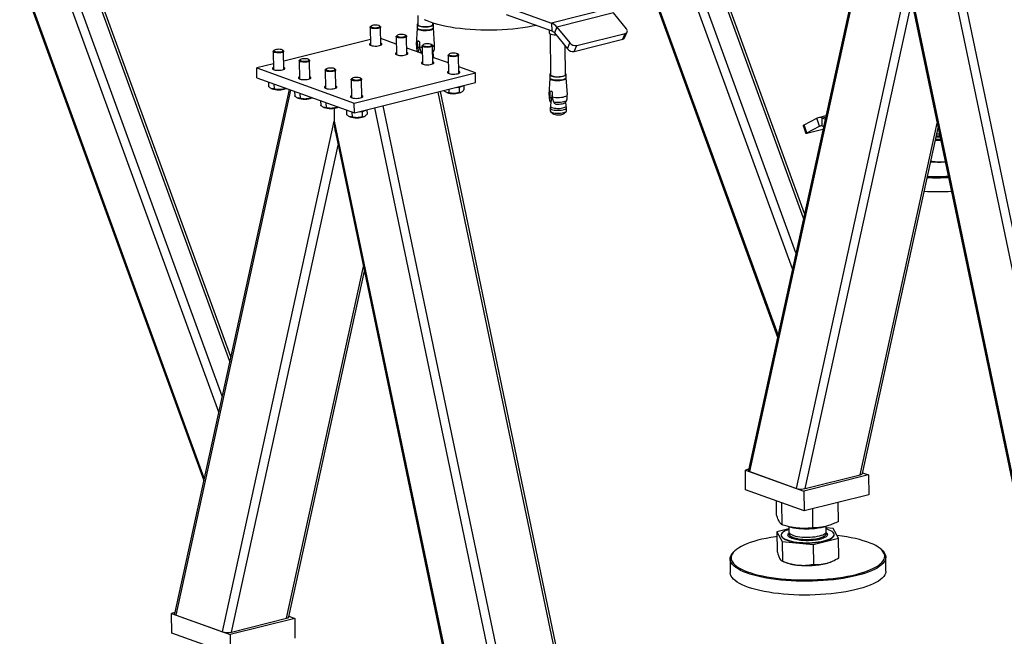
# Model space of a CAD drawing. Header units: millimetres. Extents: x 0 to 841, y 0 to 594.
# Tile 9 of 177: x 82 to 130, y 51 to 81. Entities that reach past the tile are written whole.
import ezdxf

# ---------------------------------------------------------------- set-up
doc = ezdxf.new("R2010")
doc.units = ezdxf.units.MM
doc.layers.add('NOTES', color=6, linetype='Continuous')
doc.layers.add('TRAIT-FORT', color=4, linetype='Continuous', lineweight=25)
doc.dimstyles.new('SLDDIMSTYLE2', dxfattribs={"dimtxt": 0.18, "dimasz": 1, "dimexe": 0, "dimexo": 0.0625, "dimgap": 0, "dimtad": 0, "dimtih": 1, "dimtoh": 1, "dimdec": 0, "dimrnd": 1e-09, "dimzin": 0, "dimdsep": 46, "dimtxsty": 'Standard', "dimblk1": 'DOT', "dimblk2": 'DOT', "dimsah": 1, "dimcen": 0.09, "dimadec": 0, "dimazin": 0, "dimtfac": 1, "dimtdec": 0, "dimtofl": 0, "dimtmove": 0, "dimatfit": 3, "dimldrblk": 'DOT', "dimfxl": 1, "dimfrac": 2, "dimtolj": 1, "dimtzin": 0, "dimarcsym": 0})

# ---------------------------------------------------------------- blocks, each defined once
blk = doc.blocks.new('_Dot')
at = {"color": 0, "linetype": 'ByBlock', "lineweight": -2}
blk.add_line((-0.5, 0), (-1, 0), dxfattribs=at)
at = {"color": 0, "linetype": 'ByBlock', "const_width": 0.5}
blk.add_lwpolyline([(-0.25, 0, 1), (0.25, 0, 1)], format="xyb", close=True, dxfattribs=at)

msp = doc.modelspace()

# ---------------------------------------------------------------- linework, layer by layer
at = {"layer": 'TRAIT-FORT', "color": 4, "linetype": 'Continuous', "lineweight": 25}
for p, q in [((109.952, 90.087), (118.823, 65.724)), ((118.847, 65.834), (110.025, 90.06)), ((119.544, 69.02), (112.162, 89.291)), ((119.711, 69.787), (112.677, 89.106)), ((120.078, 71.465), (113.801, 88.701)), ((120.126, 71.683), (113.948, 88.649)), ((122.946, 84.579), (117.419, 59.302)), ((117.49, 59.236), (123.026, 84.55)), ((127.056, 83.692), (133.354, 53.527)), ((127.464, 83.794), (133.786, 53.515)), ((82.293, 83.17), (91.164, 58.807)), ((91.188, 58.917), (82.366, 83.143)), ((119.731, 58.429), (125.116, 83.057)), ((125.116, 83.057), (131.113, 54.333)), ((91.885, 62.103), (84.503, 82.374)), ((92.053, 62.871), (85.018, 82.189)), ((125.169, 82.516), (131.042, 54.388)), ((92.419, 64.548), (86.143, 81.784)), ((92.467, 64.766), (86.289, 81.732)), ((105.741, 81.658), (107.935, 80.868)), ((120.162, 58.417), (125.298, 81.9)), ((101.478, 81.233), (101.483, 80.797)), ((105.746, 81.276), (107.939, 80.487)), ((110.662, 81.55), (107.935, 80.868)), ((110.914, 81.358), (108.187, 80.676)), ((111.54, 80.589), (110.914, 81.358)), ((99.235, 80.724), (99.202, 80.694)), ((99.677, 80.699), (99.644, 80.729)), ((101.45, 80.796), (101.452, 80.648)), ((102.203, 80.805), (102.202, 80.871)), ((102.237, 80.657), (102.235, 80.805)), ((107.935, 80.868), (107.939, 80.487)), ((99.19, 80.67), (99.2, 79.795)), ((99.7, 79.801), (99.69, 80.676)), ((100.443, 80.219), (100.453, 79.344)), ((100.489, 80.273), (100.456, 80.243)), ((100.931, 80.248), (100.897, 80.278)), ((100.953, 79.35), (100.943, 80.225)), ((101.447, 80.626), (101.411, 79.819)), ((102.296, 79.829), (102.242, 80.636)), ((107.813, 80.532), (107.815, 80.406)), ((107.856, 80.355), (107.878, 78.383)), ((108.187, 80.676), (108.065, 80.39)), ((108.065, 80.39), (108.692, 79.622)), ((108.187, 80.676), (108.813, 79.907)), ((109.145, 79.788), (111.483, 80.372)), ((111.361, 80.087), (111.483, 80.372)), ((111.454, 80.157), (111.575, 80.442)), ((99.197, 80.071), (95.021, 79.027)), ((100.448, 79.845), (99.697, 80.115)), ((101.463, 79.756), (101.475, 79.956)), ((101.465, 79.675), (101.463, 79.756)), ((101.549, 79.975), (101.475, 79.956)), ((101.56, 79.954), (101.54, 79.694)), ((101.566, 79.924), (101.568, 79.718)), ((101.697, 79.768), (101.707, 78.893)), ((101.742, 79.822), (101.709, 79.791)), ((102.184, 79.797), (102.15, 79.827)), ((102.207, 78.899), (102.197, 79.774)), ((108.598, 78.391), (108.583, 79.755)), ((108.692, 79.622), (108.813, 79.907)), ((109.023, 79.502), (111.361, 80.087)), ((109.023, 79.502), (109.145, 79.788)), ((94.515, 79.501), (94.525, 78.626)), ((94.56, 79.555), (94.527, 79.525)), ((95.003, 79.53), (94.969, 79.56)), ((95.025, 78.632), (95.015, 79.507)), ((101.701, 79.394), (100.95, 79.664)), ((101.458, 79.543), (101.465, 79.675)), ((101.54, 79.694), (101.465, 79.675)), ((101.484, 79.472), (101.501, 79.476)), ((101.501, 79.476), (101.498, 79.467)), ((101.568, 79.718), (101.576, 79.635)), ((101.576, 79.635), (101.628, 79.482)), ((101.628, 79.482), (101.701, 79.472)), ((102.239, 79.285), (102.222, 79.471)), ((102.258, 79.204), (102.239, 79.287)), ((102.951, 79.317), (102.961, 78.442)), ((102.996, 79.371), (102.963, 79.34)), ((103.438, 79.346), (103.404, 79.376)), ((103.461, 78.448), (103.451, 79.323)), ((94.522, 78.902), (93.72, 78.701)), ((95.769, 79.05), (95.779, 78.175)), ((95.814, 79.104), (95.781, 79.073)), ((96.256, 79.079), (96.222, 79.109)), ((96.279, 78.181), (96.269, 79.056)), ((102.955, 78.942), (102.203, 79.213)), ((102.258, 79.193), (102.258, 79.204)), ((102.259, 79.193), (102.259, 79.196)), ((93.72, 78.701), (98.421, 77.01)), ((93.726, 78.224), (93.72, 78.701)), ((97.022, 78.599), (97.032, 77.724)), ((97.067, 78.653), (97.035, 78.622)), ((97.509, 78.628), (97.476, 78.658)), ((97.533, 77.73), (97.522, 78.605)), ((98.421, 77.01), (104.264, 78.471)), ((104.264, 78.471), (103.457, 78.762)), ((104.27, 77.994), (104.264, 78.471)), ((107.845, 78.383), (107.847, 78.235)), ((108.633, 78.244), (108.631, 78.392)), ((93.726, 78.224), (98.426, 76.533)), ((94.291, 78.02), (94.294, 77.81)), ((94.357, 77.997), (94.348, 78)), ((94.549, 77.928), (94.552, 77.688)), ((98.276, 78.148), (98.286, 77.273)), ((98.321, 78.202), (98.288, 78.171)), ((98.426, 76.533), (104.27, 77.994)), ((98.763, 78.177), (98.73, 78.206)), ((98.786, 77.279), (98.776, 78.154)), ((103.708, 77.853), (103.71, 77.645)), ((107.842, 78.213), (107.807, 77.405)), ((108.692, 77.416), (108.638, 78.222)), ((95.287, 77.662), (89.76, 52.385)), ((89.831, 52.319), (95.367, 77.633)), ((94.428, 77.711), (94.446, 77.703)), ((95.042, 77.751), (95.042, 77.698)), ((95.125, 77.711), (95.137, 77.716)), ((95.545, 77.569), (95.548, 77.359)), ((95.61, 77.546), (95.602, 77.549)), ((95.803, 77.477), (95.806, 77.237)), ((102.454, 77.54), (108.776, 47.26)), ((108.883, 47.336), (102.571, 77.569)), ((102.863, 77.527), (102.881, 77.518)), ((102.986, 77.673), (102.987, 77.504)), ((103.475, 77.779), (103.478, 77.514)), ((103.561, 77.526), (103.581, 77.536)), ((107.858, 77.343), (107.87, 77.543)), ((107.945, 77.562), (107.87, 77.543)), ((107.955, 77.541), (107.936, 77.28)), ((107.962, 77.51), (107.964, 77.305)), ((95.681, 77.26), (95.7, 77.252)), ((96.295, 77.299), (96.296, 77.247)), ((96.379, 77.259), (96.391, 77.265)), ((96.799, 77.118), (96.801, 76.908)), ((96.864, 77.095), (96.856, 77.098)), ((97.056, 77.026), (97.059, 76.786)), ((98.426, 76.533), (98.421, 77.01)), ((107.853, 77.13), (107.86, 77.261)), ((107.86, 77.261), (107.858, 77.343)), ((107.936, 77.28), (107.86, 77.261)), ((107.889, 77.052), (107.877, 76.863)), ((107.88, 77.058), (107.896, 77.062)), ((107.893, 77.049), (107.88, 77.058)), ((107.896, 77.062), (107.893, 77.049)), ((107.964, 77.305), (107.972, 77.221)), ((107.972, 77.221), (108.023, 77.068)), ((108.099, 76.979), (108.132, 76.963)), ((108.635, 76.872), (108.618, 77.057)), ((96.935, 76.809), (96.953, 76.8)), ((97.45, 76.76), (97.458, 76.14)), ((97.549, 76.848), (97.549, 76.796)), ((97.632, 76.808), (97.644, 76.814)), ((98.052, 76.667), (98.054, 76.457)), ((98.117, 76.644), (98.109, 76.647)), ((98.31, 76.574), (98.313, 76.335)), ((98.8, 76.61), (98.803, 76.345)), ((99.033, 76.684), (99.035, 76.476)), ((99.398, 76.775), (105.695, 46.61)), ((99.805, 76.877), (106.127, 46.598)), ((107.859, 76.773), (107.861, 76.636)), ((107.877, 76.865), (107.86, 76.781)), ((107.881, 76.599), (108.001, 76.493)), ((108.519, 76.499), (108.637, 76.608)), ((108.653, 76.79), (108.634, 76.874)), ((108.656, 76.645), (108.654, 76.782)), ((92.072, 51.513), (97.458, 76.14)), ((97.458, 76.14), (103.455, 47.417)), ((98.189, 76.358), (98.207, 76.349)), ((98.886, 76.357), (98.906, 76.367)), ((120.106, 75.956), (120.719, 76.278)), ((120.235, 75.58), (120.106, 75.956)), ((120.849, 75.902), (120.719, 76.278)), ((121.157, 76.396), (120.784, 76.303)), ((120.969, 76.29), (121.143, 76.334)), ((120.969, 76.29), (121.121, 76.235)), ((120.974, 75.908), (120.969, 76.29)), ((122.811, 59.079), (126.521, 76.042)), ((97.51, 75.599), (103.383, 47.471)), ((120.064, 75.923), (120.193, 75.547)), ((120.235, 75.58), (120.849, 75.902)), ((121.013, 75.738), (120.295, 75.558)), ((120.849, 75.902), (120.915, 75.919)), ((120.974, 75.908), (121.044, 75.883)), ((122.919, 59.143), (126.567, 75.822)), ((126.433, 75.211), (126.691, 75.227)), ((126.639, 75.364), (126.467, 75.367)), ((126.662, 75.365), (126.639, 75.364)), ((92.503, 51.5), (97.639, 74.983)), ((126.859, 74.172), (126.91, 74.179)), ((126.859, 74.172), (126.91, 74.175)), ((95.152, 52.162), (98.862, 69.125)), ((95.26, 52.226), (98.908, 68.905)), ((117.43, 59.352), (117.274, 59.314)), ((117.274, 59.314), (120.095, 58.299)), ((117.285, 58.359), (117.274, 59.314)), ((117.49, 59.236), (119.731, 58.429)), ((123.211, 59.078), (120.095, 58.299)), ((120.162, 58.417), (122.811, 59.079)), ((122.927, 59.18), (123.211, 59.078)), ((123.211, 59.078), (123.222, 58.123)), ((120.105, 57.344), (117.285, 58.359)), ((120.095, 58.299), (120.105, 57.344)), ((123.222, 58.123), (120.105, 57.344)), ((118.781, 57.133), (118.773, 57.824)), ((119.043, 56.669), (119.031, 57.731)), ((120.53, 56.519), (120.52, 57.448)), ((121.755, 56.833), (121.745, 57.754)), ((119.35, 56.586), (119.471, 56.558)), ((119.373, 56.581), (119.375, 56.33)), ((121.074, 56.576), (121.146, 56.595)), ((121.175, 56.35), (121.172, 56.604)), ((121.502, 56.493), (121.173, 56.526)), ((121.765, 56.029), (121.502, 56.493)), ((119.374, 56.479), (118.79, 56.329)), ((118.79, 56.329), (119.052, 55.866)), ((118.79, 56.329), (118.801, 55.382)), ((118.999, 56.174), (119, 56.165)), ((120.54, 55.716), (121.765, 56.029)), ((121.555, 56.194), (121.555, 56.204)), ((121.775, 55.082), (121.765, 56.029)), ((119.052, 55.866), (120.54, 55.716)), ((119.052, 55.866), (119.063, 54.919)), ((120.54, 55.716), (120.55, 54.769)), ((116.77, 55.419), (116.723, 55.375)), ((123.848, 55.457), (123.801, 55.499)), ((124.047, 54.442), (124.04, 55.11)), ((116.54, 55.024), (116.548, 54.356)), ((119.029, 54.928), (119.135, 54.88)), ((121.448, 54.907), (121.509, 54.936)), ((89.771, 52.436), (89.615, 52.397)), ((89.626, 51.442), (89.615, 52.397)), ((89.615, 52.397), (92.436, 51.382)), ((89.831, 52.319), (92.072, 51.513)), ((95.269, 52.263), (95.552, 52.161)), ((95.552, 52.161), (92.436, 51.382)), ((92.503, 51.5), (95.152, 52.162)), ((95.552, 52.161), (95.563, 51.207)), ((92.447, 50.427), (89.626, 51.442)), ((92.436, 51.382), (92.447, 50.427))]:
    msp.add_line(p, q, dxfattribs=at)
at = {"layer": 'TRAIT-FORT', "color": 4, "linetype": 'Continuous', "lineweight": 25, "flags": 128}
for points in [[(99.677, 80.699), (99.68, 80.696), (99.69, 80.676), (99.681, 80.656), (99.654, 80.637), (99.612, 80.621), (99.557, 80.608), (99.493, 80.601), (99.424, 80.599), (99.358, 80.602), (99.297, 80.61), (99.247, 80.624), (99.211, 80.64), (99.192, 80.66), (99.192, 80.68), (99.202, 80.694)], [(99.622, 80.742), (99.581, 80.756), (99.527, 80.766), (99.465, 80.77), (99.401, 80.769), (99.341, 80.762), (99.289, 80.75), (99.25, 80.735), (99.228, 80.717), (99.225, 80.698), (99.242, 80.679), (99.275, 80.663), (99.324, 80.651), (99.382, 80.644), (99.446, 80.643), (99.509, 80.647), (99.566, 80.656), (99.611, 80.67), (99.642, 80.687), (99.654, 80.706), (99.648, 80.725), (99.622, 80.742)], [(101.482, 80.843), (101.462, 80.825), (101.45, 80.8), (101.457, 80.775), (101.482, 80.751), (101.524, 80.729), (101.581, 80.711), (101.65, 80.697), (101.727, 80.688), (101.811, 80.684), (101.896, 80.686), (101.978, 80.692), (102.054, 80.705), (102.12, 80.721), (102.173, 80.741), (102.211, 80.764), (102.232, 80.789), (102.234, 80.814), (102.218, 80.839), (102.202, 80.851)], [(101.483, 80.797), (101.482, 80.797), (101.492, 80.773), (101.519, 80.751), (101.562, 80.731), (101.619, 80.714), (101.688, 80.702), (101.764, 80.695), (101.844, 80.694), (101.924, 80.697), (102, 80.706), (102.068, 80.72), (102.125, 80.737), (102.168, 80.758), (102.194, 80.781), (102.203, 80.805)], [(107.198, 80.753), (107.001, 80.712), (106.777, 80.671), (106.544, 80.634), (106.304, 80.603), (106.058, 80.576), (105.807, 80.555), (105.552, 80.539), (105.295, 80.528), (105.036, 80.522), (104.777, 80.522), (104.52, 80.526), (104.265, 80.536), (104.013, 80.552), (103.766, 80.573), (103.525, 80.598), (103.292, 80.629), (103.066, 80.664), (102.85, 80.704), (102.644, 80.749), (102.449, 80.798), (102.266, 80.851), (102.097, 80.907), (101.942, 80.967), (101.801, 81.031)], [(100.931, 80.248), (100.934, 80.245), (100.943, 80.225), (100.935, 80.205), (100.908, 80.186), (100.865, 80.17), (100.81, 80.157), (100.746, 80.15), (100.678, 80.147), (100.611, 80.151), (100.551, 80.159), (100.501, 80.173), (100.465, 80.189), (100.446, 80.209), (100.446, 80.229), (100.456, 80.243)], [(100.876, 80.291), (100.834, 80.305), (100.781, 80.315), (100.719, 80.319), (100.655, 80.318), (100.594, 80.311), (100.542, 80.299), (100.504, 80.284), (100.482, 80.266), (100.479, 80.246), (100.495, 80.228), (100.529, 80.212), (100.578, 80.2), (100.636, 80.193), (100.699, 80.192), (100.762, 80.196), (100.819, 80.205), (100.865, 80.219), (100.896, 80.236), (100.908, 80.255), (100.901, 80.274), (100.876, 80.291)], [(101.447, 80.626), (101.454, 80.603), (101.479, 80.578), (101.521, 80.556), (101.579, 80.538), (101.649, 80.524), (101.728, 80.514), (101.812, 80.511), (101.898, 80.512), (101.982, 80.519), (102.059, 80.531), (102.126, 80.548), (102.18, 80.569), (102.218, 80.592), (102.239, 80.617), (102.242, 80.636)], [(101.452, 80.648), (101.459, 80.627), (101.484, 80.603), (101.526, 80.581), (101.582, 80.563), (101.651, 80.549), (101.729, 80.54), (101.813, 80.536), (101.897, 80.538), (101.98, 80.545), (102.056, 80.557), (102.122, 80.573), (102.175, 80.593), (102.213, 80.616), (102.233, 80.641), (102.237, 80.657)], [(107.815, 80.406), (107.816, 80.397), (107.833, 80.372), (107.867, 80.349), (107.917, 80.328), (107.982, 80.312), (108.057, 80.3), (108.14, 80.293), (108.145, 80.293)], [(111.483, 80.372), (111.518, 80.385), (111.546, 80.404), (111.568, 80.428), (111.58, 80.456), (111.584, 80.487), (111.578, 80.521), (111.563, 80.555), (111.54, 80.589)], [(99.199, 79.894), (99.188, 79.889), (99.16, 79.868), (99.149, 79.846), (99.158, 79.823), (99.184, 79.803), (99.228, 79.785), (99.285, 79.771), (99.353, 79.762), (99.427, 79.758), (99.502, 79.76), (99.573, 79.767), (99.637, 79.78)], [(99.637, 79.78), (99.69, 79.796), (99.727, 79.816), (99.747, 79.838), (99.748, 79.86), (99.73, 79.882), (99.699, 79.9)], [(102.184, 79.797), (102.187, 79.794), (102.197, 79.774), (102.188, 79.754), (102.161, 79.735), (102.119, 79.719), (102.064, 79.706), (102, 79.699), (101.932, 79.696), (101.865, 79.7), (101.804, 79.708), (101.754, 79.721), (101.719, 79.738), (101.699, 79.758), (101.699, 79.778), (101.709, 79.791)], [(102.13, 79.84), (102.088, 79.854), (102.034, 79.864), (101.972, 79.868), (101.908, 79.867), (101.848, 79.86), (101.796, 79.848), (101.757, 79.833), (101.736, 79.815), (101.733, 79.795), (101.749, 79.777), (101.783, 79.761), (101.831, 79.749), (101.89, 79.742), (101.953, 79.74), (102.016, 79.744), (102.073, 79.754), (102.119, 79.768), (102.149, 79.785), (102.161, 79.804), (102.155, 79.823), (102.13, 79.84)], [(102.197, 79.743), (102.225, 79.754), (102.268, 79.779), (102.291, 79.807), (102.296, 79.829)], [(95.003, 79.53), (95.005, 79.527), (95.015, 79.507), (95.006, 79.487), (94.979, 79.468), (94.937, 79.452), (94.882, 79.439), (94.818, 79.432), (94.75, 79.43), (94.683, 79.433), (94.623, 79.441), (94.572, 79.455), (94.537, 79.471), (94.518, 79.491), (94.517, 79.511), (94.527, 79.525)], [(94.948, 79.573), (94.906, 79.587), (94.852, 79.597), (94.79, 79.601), (94.726, 79.6), (94.666, 79.593), (94.614, 79.581), (94.576, 79.566), (94.554, 79.548), (94.551, 79.529), (94.567, 79.51), (94.601, 79.494), (94.649, 79.482), (94.708, 79.475), (94.771, 79.473), (94.834, 79.478), (94.891, 79.487), (94.937, 79.501), (94.967, 79.518), (94.979, 79.537), (94.973, 79.556), (94.948, 79.573)], [(100.452, 79.443), (100.442, 79.438), (100.413, 79.417), (100.403, 79.394), (100.411, 79.372), (100.438, 79.352), (100.481, 79.334), (100.539, 79.32), (100.606, 79.311), (100.68, 79.307), (100.755, 79.309), (100.827, 79.316), (100.891, 79.329)], [(100.891, 79.329), (100.943, 79.345), (100.98, 79.365), (101, 79.387), (101.001, 79.409), (100.983, 79.431), (100.952, 79.449)], [(101.432, 79.582), (101.436, 79.568), (101.458, 79.543)], [(101.568, 79.718), (101.646, 79.703), (101.698, 79.697)], [(103.438, 79.346), (103.441, 79.343), (103.451, 79.323), (103.442, 79.303), (103.415, 79.284), (103.373, 79.268), (103.317, 79.255), (103.253, 79.248), (103.185, 79.245), (103.118, 79.249), (103.058, 79.257), (103.008, 79.27), (102.972, 79.287), (102.953, 79.306), (102.953, 79.327), (102.963, 79.34)], [(103.383, 79.389), (103.341, 79.403), (103.288, 79.413), (103.226, 79.417), (103.162, 79.416), (103.101, 79.409), (103.049, 79.397), (103.011, 79.382), (102.989, 79.363), (102.986, 79.344), (103.002, 79.326), (103.036, 79.31), (103.084, 79.298), (103.143, 79.291), (103.207, 79.289), (103.27, 79.293), (103.327, 79.303), (103.372, 79.317), (103.403, 79.334), (103.415, 79.353), (103.408, 79.372), (103.383, 79.389)], [(96.256, 79.079), (96.259, 79.076), (96.269, 79.056), (96.26, 79.036), (96.233, 79.017), (96.191, 79.001), (96.135, 78.988), (96.071, 78.981), (96.004, 78.978), (95.937, 78.982), (95.876, 78.99), (95.826, 79.003), (95.79, 79.02), (95.771, 79.04), (95.771, 79.06), (95.781, 79.073)], [(96.201, 79.122), (96.16, 79.136), (96.106, 79.146), (96.044, 79.15), (95.98, 79.149), (95.919, 79.142), (95.867, 79.13), (95.829, 79.115), (95.807, 79.096), (95.805, 79.077), (95.82, 79.059), (95.854, 79.043), (95.903, 79.031), (95.961, 79.024), (96.025, 79.022), (96.088, 79.027), (96.145, 79.036), (96.191, 79.05), (96.221, 79.067), (96.233, 79.086), (96.226, 79.105), (96.201, 79.122)], [(101.706, 78.992), (101.695, 78.987), (101.667, 78.966), (101.656, 78.943), (101.665, 78.921), (101.691, 78.901), (101.735, 78.883), (101.792, 78.869), (101.86, 78.86), (101.934, 78.856), (102.009, 78.858), (102.081, 78.865), (102.144, 78.878)], [(102.144, 78.878), (102.197, 78.894), (102.234, 78.914), (102.254, 78.936), (102.255, 78.958), (102.237, 78.98), (102.206, 78.997)], [(94.524, 78.725), (94.514, 78.72), (94.485, 78.699), (94.474, 78.677), (94.483, 78.654), (94.51, 78.634), (94.553, 78.616), (94.611, 78.602), (94.678, 78.593), (94.752, 78.589), (94.827, 78.591), (94.899, 78.598), (94.963, 78.611)], [(94.963, 78.611), (95.015, 78.627), (95.052, 78.647), (95.072, 78.669), (95.073, 78.691), (95.055, 78.713), (95.024, 78.731)], [(97.509, 78.628), (97.513, 78.625), (97.522, 78.605), (97.513, 78.585), (97.487, 78.566), (97.444, 78.55), (97.389, 78.537), (97.325, 78.53), (97.257, 78.527), (97.19, 78.531), (97.129, 78.539), (97.079, 78.552), (97.044, 78.569), (97.025, 78.589), (97.024, 78.609), (97.035, 78.622)], [(97.455, 78.671), (97.413, 78.685), (97.359, 78.695), (97.297, 78.699), (97.233, 78.698), (97.173, 78.691), (97.121, 78.679), (97.082, 78.664), (97.061, 78.645), (97.058, 78.626), (97.074, 78.608), (97.108, 78.592), (97.156, 78.58), (97.215, 78.573), (97.278, 78.571), (97.341, 78.575), (97.398, 78.585), (97.444, 78.599), (97.474, 78.616), (97.487, 78.635), (97.48, 78.653), (97.455, 78.671)], [(102.959, 78.541), (102.949, 78.535), (102.92, 78.515), (102.91, 78.492), (102.918, 78.47), (102.945, 78.449), (102.989, 78.432), (103.046, 78.418), (103.113, 78.409), (103.187, 78.405), (103.262, 78.407), (103.334, 78.414), (103.398, 78.426)], [(103.398, 78.426), (103.45, 78.443), (103.487, 78.463), (103.507, 78.485), (103.508, 78.507), (103.49, 78.529), (103.459, 78.546)], [(107.878, 78.43), (107.87, 78.424), (107.849, 78.399), (107.847, 78.374), (107.863, 78.349), (107.896, 78.326), (107.946, 78.306), (108.009, 78.29), (108.083, 78.278), (108.165, 78.272), (108.249, 78.27), (108.333, 78.275), (108.413, 78.284), (108.484, 78.299)], [(107.878, 78.383), (107.878, 78.383), (107.888, 78.359), (107.915, 78.337), (107.958, 78.317), (108.015, 78.301), (108.083, 78.289), (108.16, 78.282), (108.239, 78.28), (108.32, 78.284), (108.396, 78.292), (108.464, 78.306)], [(108.464, 78.306), (108.521, 78.324), (108.563, 78.344), (108.589, 78.368), (108.598, 78.391)], [(108.484, 78.299), (108.544, 78.317), (108.59, 78.339), (108.619, 78.363), (108.631, 78.388), (108.624, 78.413), (108.599, 78.437), (108.598, 78.438)], [(95.778, 78.274), (95.767, 78.269), (95.738, 78.248), (95.728, 78.225), (95.737, 78.203), (95.763, 78.182), (95.807, 78.165), (95.864, 78.151), (95.931, 78.142), (96.005, 78.138), (96.08, 78.14), (96.152, 78.147), (96.216, 78.16)], [(96.216, 78.16), (96.268, 78.176), (96.305, 78.196), (96.325, 78.218), (96.326, 78.24), (96.309, 78.262), (96.277, 78.28)], [(98.763, 78.177), (98.766, 78.174), (98.776, 78.154), (98.767, 78.134), (98.74, 78.115), (98.698, 78.098), (98.642, 78.086), (98.578, 78.079), (98.511, 78.076), (98.444, 78.08), (98.383, 78.088), (98.333, 78.101), (98.297, 78.118), (98.279, 78.137), (98.278, 78.158), (98.288, 78.171)], [(98.708, 78.22), (98.667, 78.234), (98.613, 78.244), (98.551, 78.248), (98.487, 78.247), (98.426, 78.24), (98.374, 78.228), (98.336, 78.212), (98.315, 78.194), (98.312, 78.175), (98.328, 78.157), (98.362, 78.141), (98.41, 78.129), (98.468, 78.122), (98.532, 78.12), (98.595, 78.124), (98.652, 78.134), (98.697, 78.148), (98.728, 78.165), (98.74, 78.183), (98.733, 78.202), (98.708, 78.22)], [(107.842, 78.213), (107.844, 78.202), (107.86, 78.177), (107.894, 78.153), (107.944, 78.133), (108.008, 78.117), (108.083, 78.105), (108.165, 78.098), (108.251, 78.097), (108.336, 78.101), (108.417, 78.111), (108.49, 78.126)], [(107.847, 78.235), (107.849, 78.226), (107.865, 78.201), (107.898, 78.178), (107.948, 78.158), (108.011, 78.142), (108.085, 78.13), (108.166, 78.124), (108.251, 78.123), (108.334, 78.127), (108.414, 78.136), (108.486, 78.151)], [(108.486, 78.151), (108.546, 78.169), (108.591, 78.191), (108.621, 78.215), (108.632, 78.24), (108.633, 78.244)], [(108.49, 78.126), (108.55, 78.144), (108.597, 78.166), (108.626, 78.191), (108.638, 78.216), (108.638, 78.222)], [(97.031, 77.823), (97.021, 77.818), (96.992, 77.797), (96.982, 77.774), (96.99, 77.752), (97.017, 77.731), (97.06, 77.714), (97.117, 77.7), (97.185, 77.691), (97.259, 77.687), (97.334, 77.689), (97.406, 77.696), (97.47, 77.709)], [(97.47, 77.709), (97.522, 77.725), (97.559, 77.745), (97.579, 77.767), (97.58, 77.789), (97.562, 77.811), (97.531, 77.828)], [(98.285, 77.372), (98.275, 77.366), (98.246, 77.346), (98.235, 77.323), (98.244, 77.301), (98.271, 77.28), (98.314, 77.263), (98.371, 77.249), (98.439, 77.239), (98.512, 77.236), (98.587, 77.238), (98.659, 77.245), (98.724, 77.257)], [(98.724, 77.257), (98.775, 77.274), (98.813, 77.294), (98.832, 77.316), (98.833, 77.338), (98.816, 77.36), (98.785, 77.377)], [(107.964, 77.305), (108.041, 77.29), (108.128, 77.28), (108.221, 77.276), (108.314, 77.279), (108.405, 77.287), (108.489, 77.3), (108.562, 77.318), (108.62, 77.341), (108.663, 77.366), (108.687, 77.393), (108.692, 77.416)], [(107.828, 77.166), (107.832, 77.155), (107.853, 77.13)], [(108.023, 77.068), (108.102, 77.058), (108.187, 77.052), (108.275, 77.051), (108.362, 77.056), (108.444, 77.067), (108.518, 77.082), (108.581, 77.101), (108.629, 77.123), (108.662, 77.148), (108.676, 77.174), (108.677, 77.178)], [(108.132, 76.963), (108.212, 76.959), (108.294, 76.959), (108.374, 76.966), (108.448, 76.977), (108.512, 76.993), (108.563, 77.013), (108.596, 77.034)], [(107.86, 76.781), (107.859, 76.777), (107.867, 76.751), (107.891, 76.727), (107.934, 76.705), (107.991, 76.687), (108.061, 76.673), (108.14, 76.663), (108.225, 76.659), (108.31, 76.661), (108.394, 76.668), (108.471, 76.68), (108.538, 76.697), (108.591, 76.718), (108.63, 76.741), (108.651, 76.766), (108.653, 76.79)], [(107.861, 76.636), (107.862, 76.627), (107.878, 76.602), (107.912, 76.579), (107.963, 76.558), (108.026, 76.542), (108.101, 76.53), (108.184, 76.523), (108.269, 76.522), (108.354, 76.527), (108.435, 76.536), (108.508, 76.551)], [(107.877, 76.863), (107.884, 76.839), (107.908, 76.816), (107.948, 76.796), (108.003, 76.778), (108.069, 76.765), (108.144, 76.756), (108.225, 76.752), (108.307, 76.753), (108.386, 76.76), (108.46, 76.772), (108.524, 76.788), (108.575, 76.807), (108.611, 76.83), (108.631, 76.853), (108.635, 76.872)], [(108.001, 76.493), (108.01, 76.486), (108.047, 76.468), (108.099, 76.454), (108.161, 76.444), (108.23, 76.44), (108.301, 76.441), (108.37, 76.448), (108.431, 76.46), (108.48, 76.475), (108.514, 76.494), (108.519, 76.499)], [(108.508, 76.551), (108.568, 76.57), (108.614, 76.592), (108.644, 76.616), (108.656, 76.641), (108.656, 76.645)], [(120.064, 75.923), (120.064, 75.925), (120.069, 75.933), (120.083, 75.943), (120.106, 75.956)], [(120.295, 75.558), (120.26, 75.55), (120.231, 75.545), (120.209, 75.543), (120.197, 75.544), (120.193, 75.549), (120.198, 75.557), (120.212, 75.567), (120.235, 75.58)], [(126.503, 75.531), (126.517, 75.531), (126.627, 75.53)], [(126.443, 75.259), (126.58, 75.257), (126.684, 75.258)], [(126.445, 75.268), (126.58, 75.266), (126.682, 75.268)], [(126.481, 75.429), (126.549, 75.427), (126.649, 75.427)], [(118.793, 56.107), (118.724, 56.097), (118.497, 56.06), (118.278, 56.019), (118.068, 55.973), (117.869, 55.924), (117.682, 55.87), (117.507, 55.813), (117.346, 55.752), (117.198, 55.688), (117.065, 55.622), (116.948, 55.553), (116.846, 55.482), (116.761, 55.41), (116.692, 55.336), (116.641, 55.261), (116.608, 55.185), (116.591, 55.109), (116.592, 55.033), (116.611, 54.957), (116.648, 54.882), (116.701, 54.808)], [(116.701, 54.808), (116.772, 54.736), (116.86, 54.666), (116.964, 54.597), (117.084, 54.531), (117.219, 54.468), (117.369, 54.408), (117.533, 54.351), (117.71, 54.298), (117.899, 54.249), (118.099, 54.204), (118.31, 54.163), (118.53, 54.127), (118.759, 54.096), (118.995, 54.069), (119.238, 54.047), (119.485, 54.031), (119.736, 54.02), (119.989, 54.013), (120.245, 54.013), (120.5, 54.017), (120.754, 54.027), (121.006, 54.041), (121.255, 54.061), (121.499, 54.086), (121.737, 54.116), (121.969, 54.151), (122.192, 54.19), (122.406, 54.233), (122.611, 54.281), (122.804, 54.333), (122.985, 54.388), (123.154, 54.447), (123.309, 54.51), (123.449, 54.575), (123.574, 54.642), (123.684, 54.712), (123.777, 54.784), (123.854, 54.857), (123.914, 54.932), (123.957, 55.007), (123.982, 55.083), (123.989, 55.159), (123.979, 55.235), (123.951, 55.311), (123.906, 55.385), (123.844, 55.458), (123.764, 55.53), (123.669, 55.599), (123.556, 55.666), (123.429, 55.731), (123.287, 55.793), (123.13, 55.851), (122.959, 55.906), (122.776, 55.957), (122.581, 56.004), (122.375, 56.047), (122.159, 56.086), (121.935, 56.119), (121.703, 56.148), (121.697, 56.149)], [(119.374, 56.449), (119.336, 56.437), (119.24, 56.401), (119.159, 56.362), (119.094, 56.32), (119.045, 56.277), (119.014, 56.233), (119, 56.188), (119.004, 56.143), (119.026, 56.098), (119.066, 56.055), (119.122, 56.014), (119.195, 55.975), (119.283, 55.939), (119.385, 55.907), (119.5, 55.879), (119.625, 55.855), (119.76, 55.836), (119.902, 55.821), (120.048, 55.812), (120.199, 55.808), (120.35, 55.81), (120.5, 55.817), (120.648, 55.829), (120.79, 55.846), (120.925, 55.868), (121.05, 55.894), (121.165, 55.925), (121.268, 55.959), (121.356, 55.996), (121.429, 56.037), (121.487, 56.079), (121.527, 56.123), (121.55, 56.168), (121.554, 56.213), (121.541, 56.258), (121.51, 56.301), (121.462, 56.344), (121.397, 56.384), (121.317, 56.421), (121.221, 56.455), (121.174, 56.469)], [(119, 56.165), (119.005, 56.133), (119.027, 56.089), (119.066, 56.046), (119.122, 56.004), (119.196, 55.966), (119.284, 55.93), (119.385, 55.897), (119.5, 55.869), (119.625, 55.845), (119.76, 55.826), (119.902, 55.812), (120.049, 55.803), (120.199, 55.799), (120.35, 55.8), (120.5, 55.807), (120.648, 55.819), (120.79, 55.836), (120.925, 55.858), (121.05, 55.885), (121.165, 55.915), (121.268, 55.949), (121.356, 55.987), (121.429, 56.027), (121.487, 56.069), (121.527, 56.113), (121.55, 56.158), (121.555, 56.194)], [(119.375, 56.33), (119.376, 56.324), (119.388, 56.286), (119.417, 56.25), (119.463, 56.216), (119.525, 56.184), (119.601, 56.155), (119.691, 56.13), (119.792, 56.109), (119.902, 56.092), (120.02, 56.08), (120.142, 56.073), (120.268, 56.072), (120.393, 56.075), (120.516, 56.084), (120.634, 56.098), (120.746, 56.116), (120.848, 56.139), (120.939, 56.166), (121.017, 56.196), (121.081, 56.229), (121.129, 56.264), (121.16, 56.301), (121.175, 56.338), (121.175, 56.35)], [(119.393, 56.278), (119.379, 56.248), (119.378, 56.211), (119.395, 56.174), (119.428, 56.138), (119.478, 56.104), (119.544, 56.073), (119.624, 56.045), (119.716, 56.021), (119.82, 56.001), (119.932, 55.985), (120.051, 55.975), (120.175, 55.969), (120.3, 55.969), (120.425, 55.974), (120.547, 55.984), (120.664, 55.999), (120.774, 56.018), (120.873, 56.042), (120.961, 56.07), (121.035, 56.101), (121.096, 56.134), (121.139, 56.17), (121.167, 56.206), (121.176, 56.244), (121.169, 56.281), (121.159, 56.298)], [(116.654, 54.757), (116.599, 54.831), (116.562, 54.907), (116.543, 54.984), (116.542, 55.061), (116.558, 55.138), (116.593, 55.215), (116.645, 55.291), (116.714, 55.366), (116.723, 55.375)], [(123.848, 55.457), (123.892, 55.415), (123.956, 55.341), (124.001, 55.266), (124.03, 55.189), (124.04, 55.112), (124.032, 55.035), (124.006, 54.958), (123.964, 54.882), (123.903, 54.806), (123.825, 54.732), (123.73, 54.659), (123.619, 54.588), (123.492, 54.52), (123.35, 54.454), (123.193, 54.391), (123.022, 54.331), (122.839, 54.275), (122.643, 54.222), (122.436, 54.174), (122.219, 54.13), (121.992, 54.09), (121.758, 54.055), (121.516, 54.025), (121.269, 53.999), (121.016, 53.979), (120.761, 53.964), (120.503, 53.954), (120.244, 53.95), (119.986, 53.951), (119.729, 53.957), (119.474, 53.969), (119.224, 53.985), (118.978, 54.007), (118.739, 54.034), (118.507, 54.066), (118.284, 54.103), (118.07, 54.144), (117.867, 54.19), (117.675, 54.239), (117.496, 54.293), (117.33, 54.351), (117.178, 54.411), (117.041, 54.475), (116.92, 54.542), (116.814, 54.612), (116.726, 54.683), (116.654, 54.757), (116.654, 54.757)], [(124.047, 54.442), (124.046, 54.406), (124.029, 54.328), (123.995, 54.252), (123.943, 54.175), (123.873, 54.101), (123.788, 54.027), (123.685, 53.955), (123.565, 53.885), (123.431, 53.818), (123.281, 53.754), (123.117, 53.692), (122.94, 53.634), (122.75, 53.58), (122.548, 53.529), (122.336, 53.483), (122.114, 53.441), (121.883, 53.404), (121.645, 53.371), (121.401, 53.343), (121.151, 53.32), (120.897, 53.303), (120.64, 53.29), (120.382, 53.283), (120.123, 53.282), (119.865, 53.285), (119.609, 53.294), (119.356, 53.308), (119.108, 53.327), (118.866, 53.352), (118.63, 53.381), (118.402, 53.416), (118.183, 53.455), (117.975, 53.498), (117.777, 53.546), (117.592, 53.598), (117.419, 53.653), (117.26, 53.712), (117.116, 53.775), (116.986, 53.84), (116.873, 53.908), (116.776, 53.979), (116.695, 54.051), (116.632, 54.126), (116.586, 54.201), (116.558, 54.277), (116.548, 54.354), (116.548, 54.356)]]:
    msp.add_lwpolyline(points, dxfattribs=at)
at = {"layer": 'TRAIT-FORT', "color": 4, "linetype": 'Continuous', "lineweight": 25}
for centre, radius, start, end in [((107.709, 80.311), 0.601, 37.3178, 67.9397), ((107.828, 80.211), 0.298, 37.1722, 68.0362), ((101.486, 79.827), 0.0746, 186.3381, 252.0764), ((109.083, 80.136), 0.354, 220.2817, 280.1215), ((111.339, 80.213), 0.128, 279.7024, 334.0878), ((102.177, 79.628), 0.111, 282.0206, 340.3422), ((102.18, 79.288), 0.0588, 292.9569, 357.164), ((108.961, 79.849), 0.352, 220.214, 280.1891), ((103.319, 78.653), 0.889, 272.046, 295.947), ((94.775, 78.643), 0.996, 250.7338, 290.6032), ((103.211, 78.459), 0.997, 250.7232, 290.5839), ((107.881, 77.414), 0.0745, 186.318, 252.1945), ((96.029, 78.192), 0.996, 250.7146, 290.5925), ((97.282, 77.74), 0.996, 250.7338, 290.6032), ((98.644, 77.482), 0.888, 272.0261, 295.9668), ((98.536, 77.29), 0.996, 250.7146, 290.5925), ((120.858, 76.006), 0.305, 68.51, 116.9697), ((120.918, 75.765), 0.153, 68.5852, 116.795), ((126.586, 78.688), 4.525, 265.2039, 273.469), ((126.501, 86.222), 12.813, 267.9426, 272.537), ((126.503, 85.951), 12.48, 267.9373, 272.533), ((126.511, 85.173), 12.433, 267.1628, 273.2029), ((120.22, 60.094), 3.615, 258.0499, 274.0935), ((120.318, 59.649), 3.165, 272.8916, 283.8162), ((119.964, 56.952), 2.231, 248.2059, 266.0013), ((120.242, 58.805), 4.101, 263.9216, 282.9875), ((120.81, 56.286), 1.52, 283.4758, 294.8467)]:
    msp.add_arc(centre, radius, start, end, dxfattribs=at)
for centre, major_axis, ratio, start_param, end_param in [((97.691, 76.199), (0.004, 0.929), 0.251941, 1.634982, 2.274306), ((117.724, 59.294), (0.306, -0.001), 0.300734, 3.077407, 3.845103), ((122.614, 59.15), (0.306, -0.001), 0.300734, 5.415899, 6.219), ((119.965, 58.488), (0.306, -0.001), 0.300734, 3.845103, 5.415899), ((90.065, 52.377), (0.306, -0.001), 0.300734, 3.077407, 3.845103), ((94.955, 52.233), (0.306, -0.001), 0.300734, 5.415899, 6.219), ((92.306, 51.571), (0.306, -0.001), 0.300734, 3.845103, 5.415899)]:
    msp.add_ellipse(centre, major_axis=major_axis, ratio=ratio, start_param=start_param, end_param=end_param, dxfattribs=at)
for points, knots in [([(101.413, 79.816), (101.414, 79.79), (101.416, 79.711), (101.426, 79.633), (101.433, 79.581)], [0, 0, 0, 0, 0.326723, 1, 1, 1, 1]), ([(101.475, 79.956), (101.476, 79.964), (101.478, 79.978), (101.485, 79.995), (101.497, 80.005), (101.508, 80.006), (101.52, 80.003), (101.533, 79.995), (101.548, 79.979), (101.56, 79.958), (101.565, 79.938), (101.566, 79.927), (101.566, 79.924)], [0, 0, 0, 0, 0.112485, 0.223641, 0.337986, 0.45261, 0.498498, 0.612737, 0.725566, 0.840452, 0.953683, 1, 1, 1, 1]), ([(102.279, 79.591), (102.282, 79.612), (102.292, 79.69), (102.294, 79.769), (102.295, 79.826)], [0, 0, 0, 0, 0.275415, 1, 1, 1, 1]), ([(101.435, 79.579), (101.436, 79.569), (101.441, 79.538), (101.458, 79.504), (101.475, 79.484), (101.478, 79.48)], [0, 0, 0, 0, 0.281378, 0.839345, 1, 1, 1, 1]), ([(101.458, 79.543), (101.459, 79.526), (101.461, 79.501), (101.474, 79.485), (101.478, 79.48)], [0, 0, 0, 0, 0.697862, 1, 1, 1, 1]), ([(101.54, 79.694), (101.534, 79.655), (101.52, 79.578), (101.507, 79.51), (101.501, 79.476)], [0, 0, 0, 0, 0.495992, 1, 1, 1, 1]), ([(101.628, 79.482), (101.64, 79.461), (101.661, 79.425), (101.691, 79.402), (101.704, 79.393)], [0, 0, 0, 0, 0.592973, 1, 1, 1, 1]), ([(102.197, 79.446), (102.209, 79.456), (102.233, 79.478), (102.262, 79.523), (102.277, 79.561), (102.279, 79.585), (102.279, 79.589)], [0, 0, 0, 0, 0.281328, 0.599407, 0.926099, 1, 1, 1, 1]), ([(94.552, 77.688), (94.519, 77.689), (94.465, 77.691), (94.386, 77.73), (94.333, 77.772), (94.303, 77.802), (94.294, 77.81)], [0, 0, 0, 0, 0.385452, 0.63739, 0.896089, 1, 1, 1, 1]), ([(95.042, 77.698), (95, 77.687), (94.914, 77.664), (94.787, 77.653), (94.665, 77.663), (94.59, 77.68), (94.552, 77.688)], [0, 0, 0, 0, 0.264066, 0.534231, 0.765384, 1, 1, 1, 1]), ([(95.042, 77.698), (95.063, 77.698), (95.093, 77.698), (95.124, 77.713), (95.134, 77.717)], [0, 0, 0, 0, 0.6761035, 1, 1, 1, 1]), ([(102.987, 77.504), (102.955, 77.505), (102.901, 77.507), (102.822, 77.546), (102.773, 77.583), (102.748, 77.608), (102.744, 77.612)], [0, 0, 0, 0, 0.408287, 0.676787, 0.950787, 1, 1, 1, 1]), ([(103.478, 77.514), (103.436, 77.502), (103.35, 77.48), (103.222, 77.469), (103.1, 77.478), (103.025, 77.495), (102.987, 77.504)], [0, 0, 0, 0, 0.264934, 0.535064, 0.765266, 1, 1, 1, 1]), ([(103.478, 77.514), (103.498, 77.515), (103.539, 77.516), (103.6, 77.543), (103.657, 77.587), (103.692, 77.625), (103.71, 77.645)], [0, 0, 0, 0, 0.264682, 0.534599, 0.765453, 1, 1, 1, 1]), ([(107.809, 77.402), (107.81, 77.376), (107.811, 77.298), (107.822, 77.22), (107.829, 77.167)], [0, 0, 0, 0, 0.326723, 1, 1, 1, 1]), ([(107.87, 77.543), (107.871, 77.55), (107.873, 77.565), (107.881, 77.581), (107.892, 77.591), (107.904, 77.592), (107.916, 77.589), (107.929, 77.582), (107.944, 77.565), (107.955, 77.544), (107.961, 77.525), (107.961, 77.513), (107.962, 77.51)], [0, 0, 0, 0, 0.112577, 0.225761, 0.3374, 0.452118, 0.501558, 0.612418, 0.725341, 0.840321, 0.953645, 1, 1, 1, 1]), ([(108.675, 77.177), (108.678, 77.199), (108.688, 77.276), (108.69, 77.355), (108.691, 77.412)], [0, 0, 0, 0, 0.27538, 1, 1, 1, 1]), ([(95.806, 77.237), (95.773, 77.238), (95.719, 77.24), (95.64, 77.279), (95.587, 77.321), (95.556, 77.35), (95.548, 77.359)], [0, 0, 0, 0, 0.385441, 0.637371, 0.897562, 1, 1, 1, 1]), ([(96.296, 77.247), (96.254, 77.235), (96.168, 77.213), (96.04, 77.202), (95.918, 77.211), (95.843, 77.229), (95.806, 77.237)], [0, 0, 0, 0, 0.264973, 0.535143, 0.765379, 1, 1, 1, 1]), ([(96.296, 77.247), (96.316, 77.247), (96.346, 77.247), (96.377, 77.262), (96.387, 77.266)], [0, 0, 0, 0, 0.6765843, 1, 1, 1, 1]), ([(97.059, 76.786), (97.026, 76.787), (96.972, 76.789), (96.894, 76.828), (96.841, 76.87), (96.81, 76.899), (96.801, 76.908)], [0, 0, 0, 0, 0.385452, 0.63739, 0.896089, 1, 1, 1, 1]), ([(107.83, 77.165), (107.832, 77.155), (107.836, 77.124), (107.853, 77.09), (107.87, 77.071), (107.874, 77.067)], [0, 0, 0, 0, 0.281378, 0.839345, 1, 1, 1, 1]), ([(107.853, 77.13), (107.855, 77.112), (107.858, 77.083), (107.873, 77.065), (107.88, 77.058)], [0, 0, 0, 0, 0.592973, 1, 1, 1, 1]), ([(107.936, 77.28), (107.929, 77.242), (107.916, 77.164), (107.903, 77.096), (107.896, 77.062)], [0, 0, 0, 0, 0.495992, 1, 1, 1, 1]), ([(108.023, 77.068), (108.035, 77.047), (108.056, 77.012), (108.087, 76.988), (108.099, 76.979)], [0, 0, 0, 0, 0.592973, 1, 1, 1, 1]), ([(108.594, 77.034), (108.605, 77.043), (108.629, 77.065), (108.657, 77.109), (108.674, 77.148), (108.675, 77.171), (108.675, 77.175)], [0, 0, 0, 0, 0.2738129, 0.5949764, 0.9238144, 1, 1, 1, 1]), ([(97.549, 76.796), (97.507, 76.784), (97.421, 76.761), (97.294, 76.751), (97.172, 76.76), (97.097, 76.778), (97.059, 76.786)], [0, 0, 0, 0, 0.264066, 0.534231, 0.765384, 1, 1, 1, 1]), ([(97.549, 76.796), (97.57, 76.796), (97.6, 76.796), (97.631, 76.81), (97.641, 76.815)], [0, 0, 0, 0, 0.6761035, 1, 1, 1, 1]), ([(98.313, 76.335), (98.28, 76.336), (98.226, 76.338), (98.147, 76.377), (98.094, 76.419), (98.063, 76.448), (98.054, 76.457)], [0, 0, 0, 0, 0.384867, 0.637941, 0.896247, 1, 1, 1, 1]), ([(98.803, 76.345), (98.823, 76.345), (98.864, 76.347), (98.926, 76.374), (98.982, 76.418), (99.018, 76.456), (99.035, 76.476)], [0, 0, 0, 0, 0.264855, 0.534773, 0.765453, 1, 1, 1, 1]), ([(98.803, 76.345), (98.761, 76.333), (98.675, 76.31), (98.547, 76.3), (98.425, 76.309), (98.351, 76.326), (98.313, 76.335)], [0, 0, 0, 0, 0.264973, 0.535143, 0.765379, 1, 1, 1, 1]), ([(126.216, 74.219), (126.297, 74.204), (126.443, 74.177), (126.659, 74.165), (126.793, 74.17), (126.859, 74.172)], [0, 0, 0, 0, 0.384034, 0.691945, 1, 1, 1, 1]), ([(119.043, 56.669), (119.026, 56.682), (118.993, 56.705), (118.944, 56.765), (118.902, 56.837), (118.861, 56.922), (118.822, 57.017), (118.795, 57.093), (118.781, 57.133)], [0, 0, 0, 0, 0.202031, 0.38281, 0.555265, 0.693307, 0.838887, 1, 1, 1, 1]), ([(120.53, 56.519), (120.431, 56.511), (120.244, 56.494), (119.967, 56.496), (119.722, 56.517), (119.494, 56.553), (119.273, 56.602), (119.122, 56.646), (119.043, 56.669)], [0, 0, 0, 0, 0.201925, 0.382868, 0.555376, 0.693128, 0.838919, 1, 1, 1, 1]), ([(121.755, 56.833), (121.674, 56.793), (121.519, 56.718), (121.291, 56.634), (121.09, 56.578), (120.902, 56.544), (120.72, 56.524), (120.596, 56.521), (120.53, 56.519)], [0, 0, 0, 0, 0.202088, 0.382721, 0.555308, 0.692977, 0.838894, 1, 1, 1, 1]), ([(119.945, 55.92), (119.891, 55.927), (119.782, 55.94), (119.634, 55.971), (119.506, 56.012), (119.406, 56.062), (119.354, 56.107), (119.333, 56.145), (119.323, 56.182), (119.334, 56.228), (119.37, 56.262), (119.387, 56.279)], [0, 0, 0, 0, 0.11674, 0.240023, 0.368715, 0.500137, 0.631092, 0.695475, 0.760184, 0.883385, 1, 1, 1, 1]), ([(121.154, 56.304), (121.173, 56.29), (121.203, 56.267), (121.221, 56.233), (121.231, 56.196), (121.218, 56.15), (121.172, 56.099), (121.095, 56.05), (120.985, 56.005), (120.843, 55.965), (120.674, 55.934), (120.519, 55.917), (120.391, 55.909), (120.327, 55.907), (120.295, 55.906)], [0, 0, 0, 0, 0.084924, 0.137117, 0.189575, 0.289449, 0.383984, 0.478408, 0.5785, 0.682709, 0.789115, 0.895621, 0.947769, 1, 1, 1, 1]), ([(120.295, 55.906), (120.234, 55.906), (120.114, 55.906), (120, 55.916), (119.945, 55.92)], [0, 0, 0, 0, 0.514571, 1, 1, 1, 1]), ([(118.801, 55.382), (118.823, 55.313), (118.855, 55.208), (118.9, 55.098), (118.922, 55.055), (118.933, 55.033)], [0, 0, 0, 0, 0.494967, 0.747739, 1, 1, 1, 1]), ([(121.164, 54.808), (121.267, 54.84), (121.474, 54.905), (121.674, 55.023), (121.775, 55.082)], [0, 0, 0, 0, 0.494509, 1, 1, 1, 1]), ([(118.933, 55.033), (118.955, 55), (119, 54.934), (119.042, 54.924), (119.063, 54.919)], [0, 0, 0, 0, 0.494884, 1, 1, 1, 1]), ([(119.063, 54.919), (119.184, 54.875), (119.367, 54.808), (119.618, 54.751), (119.745, 54.734), (119.808, 54.726)], [0, 0, 0, 0, 0.495686, 0.747662, 1, 1, 1, 1]), ([(119.808, 54.726), (119.933, 54.72), (120.184, 54.706), (120.427, 54.748), (120.55, 54.769)], [0, 0, 0, 0, 0.494138, 1, 1, 1, 1]), ([(120.55, 54.769), (120.65, 54.762), (120.801, 54.752), (121.007, 54.773), (121.112, 54.797), (121.164, 54.808)], [0, 0, 0, 0, 0.495234, 0.747638, 1, 1, 1, 1])]:
    msp.add_open_spline(points, degree=3, knots=knots, dxfattribs=at)

# ---------------------------------------------------------------- leaders
at = {"layer": 'NOTES', "color": 211}
msp.add_leader([(140.66, 58.869), (118.239, 34.969)], dimstyle='SLDDIMSTYLE2', dxfattribs=at)

doc.saveas('drawing.dxf')
